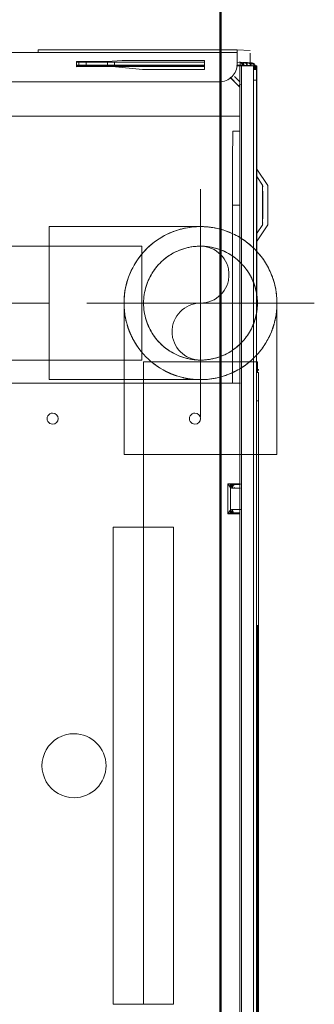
# Model space of a CAD drawing. Header units: millimetres. Extents: x 19410 to 41622, y 4748 to 42777.
# Tile 8 of 65: x 20854 to 20937, y 35969 to 36246. Entities that reach past the tile are written whole.
import ezdxf

# ---------------------------------------------------------------- set-up
doc = ezdxf.new("R2010")
doc.units = ezdxf.units.MM
doc.linetypes.add('ADSK_Осевая', pattern=[700, 500, -100, 0, -100])
doc.linetypes.add('ADSK_Скрыто', pattern=[300, 150, -150])
for name, color, linetype, lineweight in [('A-DETL-____-HDLN', 90, 'ADSK_Скрыто', 9), ('A-WALL-____-MCUT', 113, 'Continuous', 50), ('A-WALL-____-OTLN', 113, 'Continuous', 20), ('G-XREF-____-OTLN', 8, 'Continuous', 9), ('P-PIPE-____-CNTR', 3, 'ADSK_Осевая', 20), ('P-PIPE-____-OTLN', 3, 'Continuous', 20)]:
    doc.layers.add(name, color=color, linetype=linetype, lineweight=lineweight)

# ---------------------------------------------------------------- blocks, each defined once
blk = doc.blocks.new('Прямая форма - 83 new-610258-В_Этаж 02_Отопление')
at = {"layer": 'A-WALL-____-MCUT', "color": 53}
blk.add_line((1900, 0), (300, 0), dxfattribs=at)
blk = doc.blocks.new('Прямая форма - SW - 008-610259-В_Этаж 02_Отопление')
blk.add_blockref('Прямая форма - 83 new-610258-В_Этаж 02_Отопление', (0, 0))
blk = doc.blocks.new('83 new_ifc_RVT-1-В_Этаж 02_Отопление')
at = {"layer": 'A-WALL-____-OTLN', "color": 253, "lineweight": 20, "rotation": 90}
blk.add_blockref('Прямая форма - SW - 008-610259-В_Этаж 02_Отопление', (20910.28, 35475.83), dxfattribs=at)
blk = doc.blocks.new('ADSK_Полипропилен_Отвод - Универсальный-1567100-В_Этаж 02_Отопление')
at = {"layer": 'P-PIPE-____-OTLN', "color": 10}
for p, q in [((20904.64, 36187.82), (20862.14, 36187.82)), ((20862.14, 36187.82), (20862.14, 36166.32)), ((20862.14, 36166.32), (20862.14, 36144.82)), ((20862.14, 36144.82), (20904.64, 36144.82))]:
    blk.add_line(p, q, dxfattribs=at)
blk = doc.blocks.new('City Class FR - City Class F_iam-1558930-В_Этаж 02_Отопление')
at = {"layer": 'G-XREF-____-OTLN'}
for p, q in [((-181, 40.5), (-185.65, 37.39)), ((-181.07, 39.05), (-183.55, 37.39)), ((-167.42, 37.32), (-170.07, 39.08)), ((-165.18, 37.32), (-170, 40.53)), ((-215.47, 35.99), (-215.48, 35.73)), ((-214.65, 37.24), (-214.64, 37.33)), ((-214.65, 37.24), (-214.65, 36.44)), ((-214.65, 37.24), (-214.65, 36.44)), ((-214.65, 36.44), (-214.64, 36.53)), ((-201.28, 37.36), (-214.64, 37.33)), ((-214.64, 37.33), (-201.28, 37.36)), ((-213.48, 36.84), (-214.64, 36.84)), ((-214.64, 36.53), (-213.48, 36.54)), ((-214.64, 36.43), (-213.48, 36.44)), ((-214.63, 33.05), (-214.64, 36.43)), ((-214.47, 36.94), (-214.48, 36.68)), ((-214.48, 36.68), (-213.48, 36.69)), ((-213.48, 36.64), (-214.48, 36.64)), ((-213.48, 36.64), (-214.48, 36.64)), ((-213.48, 36.95), (-214.47, 36.95)), ((174.35, 38.06), (-210.65, 37.22)), ((174.35, 37.26), (-210.65, 36.42)), ((-210.65, 36.42), (-210.65, 37.22)), ((-175.65, 37.41), (-195.65, 37.36)), ((-147.15, 37.48), (-170.02, 37.43)), ((-170.02, 37.43), (-147.15, 37.48)), ((-129.36, 37.44), (-129.33, 37.97)), ((-128.52, 37.44), (-128.49, 37.97)), ((-120.49, 38.03), (84.51, 38.48)), ((-120.49, 38.03), (-120.49, 37.42)), ((-219.13, 31.83), (-218.97, 35.44)), ((-218.17, 35.44), (-215.48, 35.45)), ((-215.47, 35.45), (-215.63, 31.84)), ((-215.57, 33.67), (-215.62, 32.7)), ((-215.62, 32.65), (-215.57, 33.62)), ((-215.53, 34.68), (-215.57, 33.71)), ((-215.57, 33.66), (-215.53, 34.63)), ((-215.48, 35.69), (-215.53, 34.72)), ((-215.53, 34.67), (-215.48, 35.64)), ((-215.48, 35.68), (-215.47, 35.94)), ((-215.48, 35.68), (-215.48, 34.67)), ((-215.48, 34.67), (-215.48, 35.68)), ((-215.48, 35.64), (-215.48, 34.67)), ((-215.47, 35.94), (-214.67, 35.94)), ((-214.82, 32.66), (-214.77, 33.62)), ((-214.73, 34.63), (-214.77, 33.66)), ((-214.77, 32.65), (-214.77, 33.62)), ((-214.68, 35.64), (-214.73, 34.67)), ((-214.73, 33.66), (-214.73, 34.63)), ((-214.63, 33.05), (178.36, 33.9)), ((-214.63, 32.55), (178.37, 33.4)), ((178.37, 33.4), (-214.63, 32.55)), ((-219.13, 31.83), (-219.01, -24.17)), ((-219.01, -24.17), (-219.13, 31.83)), ((-218.21, -24.17), (-218.33, 31.83)), ((-215.63, 31.83), (-218.33, 31.83)), ((-215.62, 32.66), (-215.63, 32.39)), ((-215.63, 32.35), (-215.62, 32.61)), ((-215.13, 31.83), (-215.63, 31.83)), ((-214.82, 32.61), (-214.83, 32.35)), ((-214.83, 32.35), (-214.83, 31.71)), ((-214.62, 31.62), (-214.62, 32.55)), ((-210.1, 32.56), (-211.6, 31.05)), ((-209.13, 32.15), (-211.39, 29.88)), ((-211.38, 29.86), (-209.13, 32.12)), ((-209.13, 32.12), (-211.38, 29.86)), ((-209, 32.28), (-209.13, 32.15)), ((-209.13, 32.12), (-209.01, 32.24)), ((-209.13, 32.12), (-209.01, 32.24)), ((-209, 32.28), (-209.01, 32.24)), ((-200.46, 32.58), (-200.31, -35.03)), ((-196.27, 32.6), (-196.26, 30.66)), ((-196.27, 32.6), (-196.26, 30.66)), ((-175.47, 32.65), (-175.47, 30.59)), ((-175.47, 30.59), (-125.51, 30.7)), ((-125.51, 32.96), (-125.36, -35.87)), ((-97.2, 29.45), (-97.21, 33.04)), ((-97.21, 30.76), (-96.01, 30.77)), ((-97.01, 33.05), (-97.01, 31.47)), ((-97.01, 33.05), (-97.01, 31.48)), ((-97.01, 31.48), (-97.01, 33.05)), ((-96.39, 30.62), (-96.87, 30.26)), ((-96.21, 31.19), (-96.21, 31.3)), ((-96.01, 33.05), (-96.01, 30.77)), ((-90.01, 33.07), (-90.01, 30.78)), ((-90.01, 30.78), (-88.81, 30.78)), ((-89.14, 30.27), (-89.62, 30.64)), ((-89.01, 31.49), (-89.01, 32.95)), ((-89.01, 32.95), (-89.01, 31.49)), ((-88.81, 32.95), (-88.8, 29.47)), ((-97.2, 30.11), (-96.17, 30.12)), ((-88.8, 29.47), (-97.2, 29.45)), ((-96.87, 30.26), (-96.13, 30.26)), ((-89.84, 30.17), (-96.17, 30.16)), ((-89.88, 30.27), (-89.14, 30.27)), ((-89.84, 30.13), (-88.8, 30.13)), ((-209.49, -262.24), (-210.12, 26.85)), ((-216.11, 22.63), (-213.61, 22.64)), ((-216.06, -0.51), (-216.11, 22.63)), ((-215.56, -2.65), (-215.61, 22.63)), ((-214.81, 22.63), (-214.76, -2.65)), ((-214.56, -13.36), (-214.64, 22.64)), ((-214.36, -13.36), (-214.44, 22.64)), ((-213.61, 22.64), (-213.57, 5.21)), ((-84.97, 14.22), (49.03, 14.51)), ((-84.93, -2.78), (-84.97, 14.22)), ((49.03, 14.51), (49.07, -2.49)), ((-213.57, 5.21), (-214.31, -3.36)), ((-215.81, -3.37), (-216.06, -0.51)), ((-215.55, -4.68), (-215.56, -2.67)), ((-214.76, -2.67), (-215.56, -2.67)), ((-214.76, -2.67), (-214.75, -4.68)), ((49.07, -2.49), (-84.93, -2.78)), ((-215.78, -13.37), (-215.81, -3.37)), ((-215.54, -10.68), (-215.55, -4.68)), ((-215.55, -4.68), (-214.75, -4.68)), ((-214.75, -4.68), (-214.74, -10.68)), ((-214.31, -3.36), (-214.28, -13.36)), ((-215.54, -12.67), (-215.54, -10.68)), ((-215.54, -10.68), (-214.74, -10.68)), ((-214.74, -10.68), (-214.74, -12.67)), ((-214.28, -13.36), (-215.78, -13.37)), ((-215.53, -13.37), (-215.54, -12.67)), ((-215.54, -12.67), (-214.74, -12.67)), ((-214.74, -12.67), (-214.73, -13.36)), ((-218.21, -24.17), (-218.08, -84.17))]:
    blk.add_line(p, q, dxfattribs=at)
at = {"layer": 'G-XREF-____-OTLN', "flags": 128}
blk.add_lwpolyline([(-209.01, 32.24), (-208.95, 32.3), (-208.89, 32.35), (-208.83, 32.4), (-208.76, 32.45), (-208.7, 32.5), (-208.63, 32.54), (-208.56, 32.58)], dxfattribs=at)
at = {"layer": 'G-XREF-____-OTLN'}
for centre, major_axis, ratio, start_param, end_param in [((-175.57, 39.06), (5.5, 0.01), 0.005175, 3.141345, 6.282937), ((-175.57, 39.06), (5.5, 0.01), 0.005175, 2.748646, 3.133835), ((-175.5, 40.51), (5.5, 0.01), 0.005175, 3.141345, 6.282937), ((-175.5, 40.51), (5.5, 0.01), 0.005175, 2.748646, 3.133835), ((-175.57, 39.06), (5.5, 0.01), 0.005175, 0.78515, 2.355505), ((-175.5, 40.51), (5.5, 0.01), 0.005175, 0.78515, 2.355505), ((-175.57, 39.06), (5.5, 0.01), 0.005175, 0.007728, 0.392451), ((-175.5, 40.51), (5.5, 0.01), 0.005175, 0.007728, 0.392451), ((-214.65, 35.85), (0.648, 0.643), 0.814474, 0.691329, 2.462882), ((-214.65, 35.8), (0.641, 0.65), 0.818497, 0.678044, 2.450198), ((-214.47, 35.94), (-0.999, 0.046), 0.999987, 4.760269, 6.331065), ((-210.65, 37.24), (4, 0.01), 0.005175, 3.141593, 4.712141), ((-210.65, 36.44), (4, 0.01), 0.005175, 3.141593, 4.712141), ((-214.64, 36.33), (-0.002, 1), 0.000248, 5.240673, 6.283185), ((-214.64, 36.33), (0, 0.2), 0.000248, 5.240673, 6.283185), ((-195.65, 37.33), (6.5, 0.01), 0.005175, 1.570548, 4.712141), ((-175.65, 37.37), (6.5, 0.01), 0.005175, 4.712141, 7.853734), ((-150.65, 37.43), (3.5, 0.01), 0.005175, 3.141593, 6.282937), ((-120.49, 37.99), (8.84, 0.02), 0.005175, 2.887711, 3.141345), ((-120.49, 37.99), (8, 0.02), 0.005175, 1.570548, 3.141345), ((-214.79, 32.82), (0.648, 0.643), 0.814474, 0.710464, 2.462882), ((-214.79, 32.78), (0.641, 0.65), 0.818497, 0.693954, 2.450198), ((-214.63, 32.35), (-0.999, 0.046), 0.999987, 4.760549, 6.129707), ((-214.74, 33.79), (0.641, 0.65), 0.818497, 0.753674, 2.450198), ((-214.74, 33.83), (0.648, 0.643), 0.814474, 0.772408, 2.462882), ((-214.57, 33.66), (1, 0.002), 0.005175, 3.141603, 4.642054), ((-214.57, 33.62), (1, 0.002), 0.005175, 1.638853, 3.141345), ((-214.7, 34.8), (0.641, 0.65), 0.818497, 0.814551, 2.450198), ((-214.69, 34.84), (0.648, 0.643), 0.814474, 1.577406, 2.462882), ((-214.53, 34.67), (1, 0.002), 0.005175, 3.141603, 4.588176), ((-214.53, 34.63), (1, 0.002), 0.005175, 1.69272, 3.141345), ((-214.48, 35.68), (1, 0.002), 0.005175, 3.141603, 3.926743), ((-214.48, 35.64), (1, 0.002), 0.005175, 2.355947, 3.141345), ((-214.47, 35.94), (1, 0.002), 0.005175, 2.355947, 3.141345), ((-214.57, 33.62), (-0.2, 0.009), 0.999987, 5.545667, 6.331065), ((-214.57, 33.66), (-0.2, 0.009), 0.999987, 5.545667, 6.283185), ((-214.57, 33.62), (0.2, 0), 0.005175, 2.355947, 3.141345), ((-214.53, 34.67), (-0.2, 0.009), 0.999987, 5.545667, 6.283185), ((-214.53, 34.63), (-0.2, 0.009), 0.999987, 5.545667, 6.331065), ((-214.53, 34.63), (0.2, 0), 0.005175, 2.355947, 3.141345), ((-218.33, 31.83), (0.8, 0.002), 0.005175, 3.141593, 4.712141), ((-214.63, 32.35), (-0.999, 0.046), 0.999987, 6.129707, 6.331065), ((-214.62, 32.66), (1, 0.002), 0.005175, 3.141603, 4.695971), ((-214.62, 32.61), (1, 0.002), 0.005175, 1.584886, 3.141345), ((-215.12, 26.83), (-4.99, 0.23), 0.999987, 3.189473, 4.760271), ((-214.63, 32.35), (-0.2, 0.009), 0.999987, 4.760269, 6.331065), ((-214.62, 32.66), (-0.2, 0.009), 0.999987, 4.760269, 6.283185), ((-214.62, 32.61), (-0.2, 0.009), 0.999987, 4.760269, 6.331065), ((-214.62, 32.61), (0.2, 0), 0.005175, 1.570548, 3.141345), ((-214.64, 33.55), (-0.002, 1), 0.000248, 2.09908, 3.141593), ((-209.71, 32.95), (-0.709, 0.706), 0.003835, 1.96265, 3.141593), ((-209.71, 32.98), (-0.709, 0.706), 0.003835, 3.145077, 4.327504), ((-175.46, 30.7), (20.8, 0.05), 0.005175, 3.141593, 4.712141), ((-96.01, 31.48), (1, 0.002), 0.710757, 3.141593, 4.712036), ((-115.48, 20.15), (-1.55, 0.07), 0.999987, 3.189473, 6.331065), ((-115.48, 20.15), (-1.55, 0.07), 0.999987, 0.04788, 3.189473), ((-17.91, -13.63), (-8.99, 0.41), 0.999987, 3.189473, 6.331065), ((-17.91, -13.63), (-8.99, 0.41), 0.999987, 0.04788, 3.189473), ((-115.4, -19.85), (-1.55, 0.07), 0.999987, 3.189473, 6.331065), ((-115.4, -19.85), (-1.55, 0.07), 0.999987, 0.04788, 3.189473), ((-218.21, -24.17), (0.8, 0.002), 0.005175, 3.141593, 4.712141)]:
    blk.add_ellipse(centre, major_axis=major_axis, ratio=ratio, start_param=start_param, end_param=end_param, dxfattribs=at)
for points in [[(-97.03, 30.86), (-97.04, 30.76), (-97.07, 30.54), (-97.11, 30.19), (-97.16, 29.82), (-97.19, 29.57), (-97.2, 29.45)], [(-97.01, 31.48), (-97.01, 31.38), (-97.01, 31.17), (-97.02, 30.96), (-97.03, 30.86)], [(-96.01, 30.77), (-96.01, 30.66), (-96.03, 30.45), (-96.12, 30.25), (-96.17, 30.16)], [(-90.01, 30.78), (-89.87, 30.78), (-89.61, 30.82), (-89.28, 30.98), (-89.06, 31.21), (-89.01, 31.4), (-89.01, 31.49)], [(-90.01, 30.78), (-90.01, 30.68), (-89.98, 30.47), (-89.89, 30.26), (-89.84, 30.17)], [(-88.98, 30.88), (-88.99, 30.98), (-89, 31.19), (-89.01, 31.39), (-89.01, 31.49)], [(-88.8, 29.47), (-88.82, 29.59), (-88.85, 29.84), (-88.9, 30.2), (-88.94, 30.56), (-88.97, 30.78), (-88.98, 30.88)], [(-97.2, 30.11), (-97.15, 30.14), (-97.03, 30.19), (-96.92, 30.24), (-96.87, 30.26)], [(-96.17, 30.16), (-96.23, 30.1), (-96.38, 29.99), (-96.64, 29.82), (-96.92, 29.63), (-97.11, 29.51), (-97.2, 29.45)], [(-89.84, 30.17), (-89.77, 30.12), (-89.63, 30.01), (-89.37, 29.83), (-89.09, 29.65), (-88.9, 29.53), (-88.8, 29.47)], [(-89.14, 30.27), (-89.09, 30.25), (-88.97, 30.21), (-88.86, 30.16), (-88.8, 30.13)]]:
    blk.add_open_spline(points, degree=3, dxfattribs=at)
for points, knots in [([(-96.17, 30.16), (-96.24, 30.17), (-96.36, 30.21), (-96.54, 30.31), (-96.71, 30.42), (-96.85, 30.55), (-96.97, 30.7), (-97.03, 30.79), (-97.03, 30.86)], [0, 0, 0, 0, 0.166667, 0.333333, 0.5, 0.666667, 0.8125, 1, 1, 1, 1]), ([(-88.98, 30.88), (-88.98, 30.82), (-89.01, 30.71), (-89.09, 30.57), (-89.21, 30.46), (-89.37, 30.36), (-89.56, 30.25), (-89.72, 30.19), (-89.84, 30.17)], [0, 0, 0, 0, 0.166667, 0.333333, 0.5, 0.625, 0.75, 1, 1, 1, 1])]:
    blk.add_open_spline(points, degree=3, knots=knots, dxfattribs=at)
blk = doc.blocks.new('City Class FR - City Class 25 FR-1559149-В_Этаж 02_Отопление')
blk.add_blockref('City Class FR - City Class F_iam-1558930-В_Этаж 02_Отопление', (0, 0))
blk = doc.blocks.new('ADSK_Полипропилен_Отвод - Универсальный-V12-В_Этаж 02_Отопление')
at = {"layer": 'A-DETL-____-HDLN', "color": 1}
for p, q in [((20924.25, 36175.11), (20924.59, 36174.32)), ((20883.14, 36166.32), (20883.14, 36144.87)), ((20920.64, 36166.32), (20904.69, 36166.32)), ((20883.14, 36143.82), (20883.14, 36123.82)), ((20883.14, 36123.82), (20904.64, 36123.82)), ((20904.64, 36123.82), (20921.05, 36123.82))]:
    blk.add_line(p, q, dxfattribs=at)
at = {"layer": 'A-DETL-____-HDLN', "color": 1, "flags": 128}
for points in [[(20883.14, 36166.32), (20883.15, 36167.18), (20883.21, 36168.03), (20883.29, 36168.89), (20883.41, 36169.74), (20883.57, 36170.59), (20883.75, 36171.43), (20883.97, 36172.26), (20884.23, 36173.08), (20884.52, 36173.89), (20884.83, 36174.69), (20885.19, 36175.47), (20885.57, 36176.24), (20885.98, 36177), (20886.42, 36177.74), (20886.89, 36178.46), (20887.39, 36179.16), (20887.92, 36179.83), (20888.47, 36180.49), (20889.05, 36181.13), (20889.66, 36181.74), (20890.29, 36182.33), (20890.94, 36182.89), (20891.61, 36183.42), (20892.31, 36183.93), (20893.02, 36184.41), (20893.75, 36184.86), (20894.5, 36185.28), (20895.27, 36185.67), (20896.05, 36186.03), (20896.85, 36186.35), (20897.65, 36186.65), (20898.47, 36186.91), (20899.3, 36187.14), (20900.14, 36187.34), (20900.98, 36187.5), (20901.83, 36187.63), (20902.69, 36187.73), (20903.55, 36187.79), (20904.41, 36187.81)], [(20913.58, 36185.87), (20914.36, 36185.49), (20915.12, 36185.09), (20915.86, 36184.65), (20916.58, 36184.19), (20917.29, 36183.7), (20917.98, 36183.18), (20918.64, 36182.63), (20919.28, 36182.06), (20919.9, 36181.46), (20920.49, 36180.84)]]:
    blk.add_lwpolyline(points, dxfattribs=at)
at = {"layer": 'A-DETL-____-HDLN', "color": 1}
for radius, start, end in [(21.5, 91.0158, 268.9842), (21.5, 80.8329, 90), (21.5, 42.995, 64.9192), (16, 45, 180), (21.5, 18.5732, 42.0367), (16, 43.9596, 45), (16, 30, 43.3743), (16, 20.5864, 30), (16, 15, 19.6553), (16, 9.368, 15), (21.5, 346.8077, 11.5094), (16, 180, 315), (16, 353.3619, 0), (16, 0, 3.3628), (16, 340.3447, 345), (16, 345, 350.632), (16, 330, 339.4136), (21.5, 338.0896, 345), (16, 316.6257, 330), (16, 315, 316.0404), (21.5, 295.0808, 317.005), (21.5, 317.4406, 322.3319)]:
    blk.add_arc((20904.64, 36166.32), radius, start, end, dxfattribs=at)
for points, knots in [([(20883.14, 36166.32), (20883.14, 36165.11), (20883.28, 36163.45), (20883.61, 36161.81), (20883.71, 36161.37)], [0, 0, 0, 0, 0.125, 0.1713587, 0.1713587, 0.1713587, 0.1713587]), ([(20925.56, 36161.37), (20925.67, 36161.81), (20925.96, 36163.26), (20926.1, 36164.72), (20926.13, 36165.73)], [0.8286413, 0.8286413, 0.8286413, 0.8286413, 0.875, 0.9797278, 0.9797278, 0.9797278, 0.9797278]), ([(20884.02, 36160.22), (20884.13, 36159.86), (20884.43, 36158.91), (20885.05, 36157.39), (20885.92, 36155.68), (20886.79, 36154.3), (20887.57, 36153.23), (20888.06, 36152.61), (20888.36, 36152.27), (20888.43, 36152.19)], [0.2119064, 0.2119064, 0.2119064, 0.2119064, 0.25, 0.3125, 0.375, 0.4375, 0.46875, 0.5, 0.5101713, 0.5101713, 0.5101713, 0.5101713]), ([(20890.03, 36150.54), (20890.15, 36150.43), (20890.54, 36150.08), (20891.22, 36149.5), (20892.06, 36148.87), (20892.63, 36148.48), (20892.89, 36148.31)], [0.5790668, 0.5790668, 0.5790668, 0.5790668, 0.59375, 0.625, 0.65625, 0.6828927, 0.6828927, 0.6828927, 0.6828927]), ([(20916.38, 36148.31), (20916.65, 36148.48), (20917.22, 36148.87), (20918.05, 36149.5), (20918.73, 36150.08), (20919.12, 36150.43), (20919.24, 36150.54)], [0.3171073, 0.3171073, 0.3171073, 0.3171073, 0.34375, 0.375, 0.40625, 0.4209332, 0.4209332, 0.4209332, 0.4209332]), ([(20894.35, 36147.44), (20894.57, 36147.32), (20895.15, 36147.02), (20896.1, 36146.57), (20897.05, 36146.19), (20897.64, 36145.99), (20897.85, 36145.92)], [0.72926112, 0.72926112, 0.72926112, 0.72926112, 0.75, 0.78125, 0.8125, 0.82922996, 0.82922996, 0.82922996, 0.82922996]), ([(20899.59, 36145.42), (20900.39, 36145.22), (20901.91, 36144.95), (20903.48, 36144.83), (20904.21, 36144.82)], [0.875, 0.875, 0.875, 0.875, 0.9375, 0.9896981, 0.9896981, 0.9896981, 0.9896981]), ([(20913.72, 36146.83), (20913.9, 36146.91), (20914.31, 36147.11), (20914.7, 36147.32), (20914.93, 36147.44)], [0.23472464, 0.23472464, 0.23472464, 0.23472464, 0.25, 0.27073888, 0.27073888, 0.27073888, 0.27073888])]:
    blk.add_open_spline(points, degree=3, knots=knots, dxfattribs=at)
for points in [[(20924.9, 36159.14), (20925.03, 36159.5), (20925.15, 36159.86), (20925.25, 36160.22)], [(20920.38, 36151.67), (20920.61, 36151.92), (20920.84, 36152.18), (20921.06, 36152.44)]]:
    blk.add_open_spline(points, degree=3, dxfattribs=at)
at = {"layer": 'P-PIPE-____-OTLN', "color": 10}
for p, q in [((20926.14, 36123.82), (20926.14, 36166.32)), ((20883.14, 36144.82), (20883.14, 36143.87)), ((20921.08, 36123.82), (20926.14, 36123.82))]:
    blk.add_line(p, q, dxfattribs=at)
at = {"layer": 'P-PIPE-____-OTLN', "color": 10, "flags": 128}
for points in [[(20904.41, 36187.81), (20905.27, 36187.81), (20906.12, 36187.76), (20906.98, 36187.69), (20907.83, 36187.58), (20908.68, 36187.43), (20909.52, 36187.25), (20910.36, 36187.04), (20911.18, 36186.8), (20911.99, 36186.52), (20912.8, 36186.21), (20913.58, 36185.87)], [(20920.49, 36180.84), (20921.06, 36180.19), (20921.6, 36179.52), (20922.12, 36178.84), (20922.6, 36178.13), (20923.06, 36177.4), (20923.49, 36176.65), (20923.89, 36175.89), (20924.25, 36175.11)], [(20924.59, 36174.32), (20924.9, 36173.52), (20925.17, 36172.7), (20925.41, 36171.88), (20925.61, 36171.04), (20925.78, 36170.2), (20925.92, 36169.35), (20926.03, 36168.5), (20926.1, 36167.64), (20926.13, 36166.78)]]:
    blk.add_lwpolyline(points, dxfattribs=at)
at = {"layer": 'P-PIPE-____-OTLN', "color": 10}
for start, end in [(65.0517, 80.7004), (11.642, 18.4406), (345, 346.6751), (322.4645, 337.957), (270, 294.9483)]:
    blk.add_arc((20904.64, 36166.32), 21.5, start, end, dxfattribs=at)
for points, knots in [([(20921.06, 36152.44), (20921.28, 36152.7), (20921.7, 36153.23), (20922.49, 36154.3), (20923.36, 36155.68), (20924.23, 36157.39), (20924.7, 36158.55), (20924.9, 36159.14)], [0.5, 0.5, 0.5, 0.5, 0.53125, 0.5625, 0.625, 0.6875, 0.75, 0.75, 0.75, 0.75]), ([(20911.43, 36145.92), (20911.64, 36145.99), (20912.23, 36146.19), (20912.98, 36146.49), (20913.51, 36146.73), (20913.68, 36146.81)], [0.17077004, 0.17077004, 0.17077004, 0.17077004, 0.1875, 0.21875, 0.23351426, 0.23351426, 0.23351426, 0.23351426])]:
    blk.add_open_spline(points, degree=3, knots=knots, dxfattribs=at)
blk.add_open_spline([(20904.64, 36144.82), (20905.51, 36144.82), (20907.23, 36144.92), (20908.88, 36145.22), (20909.69, 36145.42)], degree=3, dxfattribs=at)

msp = doc.modelspace()

# ---------------------------------------------------------------- linework, layer by layer
at = {"layer": 'A-DETL-____-HDLN', "color": 1}
for p, q in [((20888.14, 36150.32), (20888.14, 36182.32)), ((20888.64, 36149.82), (20888.64, 36144.87)), ((20920.64, 36149.82), (20888.64, 36149.82)), ((20920.64, 35925.9), (20920.64, 36146.8)), ((20888.64, 36143.82), (20888.64, 36103.42))]:
    msp.add_line(p, q, dxfattribs=at)
for centre, radius, start, end in [((20904.64, 36166.32), 16, 43.3065, 180), ((20904.64, 36174.32), 8, 270, 90), ((20904.64, 36166.32), 16, 10.9514, 42.3537), ((20904.64, 36166.32), 16, 3.2695, 9.9987), ((20904.64, 36166.32), 16, 180, 316.6935), ((20904.64, 36158.32), 8, 90.7441, 270), ((20904.64, 36166.32), 16, 350.0013, 356.7305), ((20904.64, 36166.32), 16, 0, 1.1736), ((20904.64, 36166.32), 16, 358.8264, 0), ((20904.64, 36166.32), 16, 317.6463, 349.0486)]:
    msp.add_arc(centre, radius, start, end, dxfattribs=at)
at = {"layer": 'P-PIPE-____-CNTR', "color": 10}
for p, q in [((20904.64, 36134.32), (20904.64, 36198.32)), ((20845.91, 36166.32), (20862.14, 36166.32)), ((20872.64, 36166.32), (20936.64, 36166.32)), ((20888.14, 36166.32), (20904.64, 36166.32))]:
    msp.add_line(p, q, dxfattribs=at)
at = {"layer": 'P-PIPE-____-OTLN', "color": 10}
for p, q in [((20888.14, 36182.32), (20845.92, 36182.32)), ((20845.94, 36150.32), (20888.14, 36150.32)), ((20920.64, 36146.85), (20920.64, 36149.82)), ((20888.64, 36144.82), (20888.64, 36143.87)), ((20888.64, 36103.37), (20888.64, 35969.37))]:
    msp.add_line(p, q, dxfattribs=at)

# ---------------------------------------------------------------- block references
at = {"lineweight": 9}
msp.add_blockref('83 new_ifc_RVT-1-В_Этаж 02_Отопление', (0, 0), dxfattribs=at)
at = {"layer": 'A-DETL-____-HDLN', "rotation": 269.8755786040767}
msp.add_blockref('City Class FR - City Class 25 FR-1559149-В_Этаж 02_Отопление', (20882.67, 36018.43), dxfattribs=at)
at = {"layer": 'A-DETL-____-HDLN', "color": 1}
msp.add_blockref('ADSK_Полипропилен_Отвод - Универсальный-V12-В_Этаж 02_Отопление', (0, 0), dxfattribs=at)
at = {"layer": 'P-PIPE-____-OTLN', "color": 10}
msp.add_blockref('ADSK_Полипропилен_Отвод - Универсальный-1567100-В_Этаж 02_Отопление', (0, 0), dxfattribs=at)

doc.saveas('drawing.dxf')
